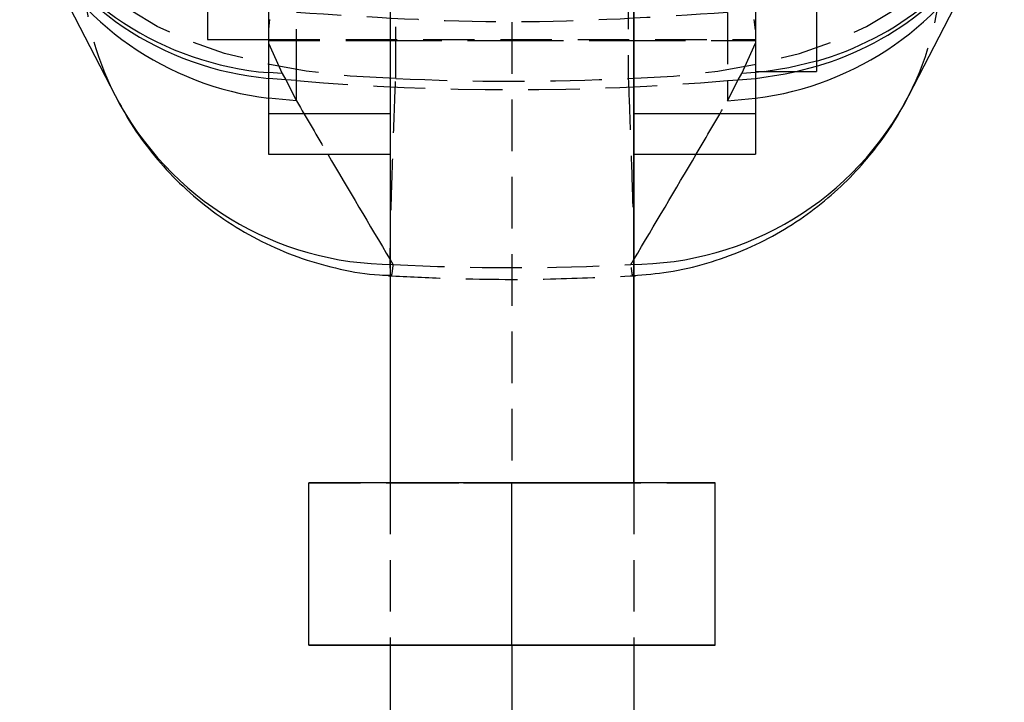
# Model space of a CAD drawing. Extents: x 41 to 411, y 12 to 288.
# Tile 13 of 24: x 255 to 279, y 226 to 242. Entities that reach past the tile are written whole.
import ezdxf

# ---------------------------------------------------------------- set-up
doc = ezdxf.new("R2010")
doc.units = 0
doc.linetypes.add('HIDDEN', pattern=[1.905, 1.27, -0.635])
doc.layers.get('0').update_dxf_attribs({"linetype": 'CONTINUOUS'})

msp = doc.modelspace()

# ---------------------------------------------------------------- linework, layer by layer
at = {"color": 7, "linetype": 'HIDDEN'}
for p, q in [((264.040662, 240.971691), (264.040662, 251.069058)), ((269.768475, 251.069058), (269.768475, 240.971691)), ((266.904568, 244.26147), (266.904568, 231.017217)), ((261.596784, 240.916635), (261.596784, 242.592303)), ((272.212353, 242.592303), (272.212353, 240.916635)), ((260.937127, 242.42043), (260.904568, 242.182574)), ((272.904568, 242.164731), (272.87201, 242.42043)), ((260.904568, 241.930849), (272.904568, 241.930849)), ((260.904568, 241.90585), (263.904568, 241.90585)), ((260.904568, 241.840681), (261.241914, 241.088426)), ((263.904568, 241.90585), (266.904568, 241.90585)), ((266.904568, 241.90585), (269.904568, 241.90585)), ((269.904568, 241.90585), (272.904568, 241.90585)), ((272.567222, 241.088426), (272.904568, 241.834398)), ((261.241914, 241.088426), (260.904568, 241.112773)), ((261.241914, 241.088426), (261.331292, 240.939093)), ((272.477844, 240.939093), (272.567222, 241.088426)), ((272.904568, 241.112773), (272.567222, 241.088426)), ((273.903374, 241.1371), (274.404568, 241.270219)), ((261.331292, 240.939093), (260.904568, 240.971453)), ((261.596784, 240.916635), (261.331292, 240.939093)), ((261.331292, 240.939093), (261.596784, 240.418364)), ((261.596784, 240.418364), (261.596784, 240.916635)), ((272.212353, 240.916635), (272.477844, 240.939093)), ((272.212353, 240.418364), (272.477844, 240.939093)), ((272.212353, 240.916635), (272.212353, 240.418364)), ((272.477844, 240.939093), (272.904568, 240.971453)), ((261.596784, 240.418364), (260.904568, 240.482278)), ((272.212353, 240.418364), (272.904568, 240.482278)), ((261.904568, 231.01547), (266.904568, 231.014889)), ((263.904568, 231.016867), (263.904568, 227.015239)), ((263.904568, 231.016867), (263.904568, 231.016053)), ((266.904568, 231.014889), (271.904568, 231.01547)), ((269.904568, 231.016867), (269.904568, 227.015239)), ((269.904568, 231.016053), (269.904568, 231.016867)), ((266.904568, 227.014888), (266.904568, 227.017217))]:
    msp.add_line(p, q, dxfattribs=at)
at = {"color": 7, "linetype": 'CONTINUOUS'}
for p, q in [((259.404569, 247.63085), (259.404569, 241.930849)), ((274.404568, 246.837099), (274.404568, 241.1371)), ((255.048504, 244.594575), (257.128873, 240.551108)), ((260.904568, 244.605849), (260.904568, 240.110274)), ((272.904568, 244.605849), (272.904568, 240.110274)), ((276.680264, 240.551108), (278.760633, 244.594575)), ((263.904568, 243.816327), (263.904568, 231.016867)), ((263.904568, 243.815246), (263.904568, 231.016867)), ((269.904568, 231.016867), (269.904568, 243.816327)), ((269.904568, 243.815246), (269.904568, 231.016867)), ((259.404569, 241.930849), (260.904568, 241.930849)), ((272.904568, 241.1371), (274.404568, 241.1371)), ((260.904568, 240.110274), (263.904568, 240.110274)), ((260.904568, 240.110274), (260.904568, 239.10585)), ((269.904568, 240.110274), (272.904568, 240.110274)), ((272.904568, 240.110274), (272.904568, 239.10585)), ((260.904568, 239.10585), (263.904568, 239.10585)), ((269.904568, 239.10585), (272.904568, 239.10585)), ((266.904568, 231.017217), (261.904568, 231.016634)), ((261.904568, 227.016636), (261.904568, 231.016634)), ((266.904568, 227.017217), (266.904568, 231.017217)), ((271.904568, 231.016634), (266.904568, 231.017217)), ((271.904568, 227.016636), (271.904568, 231.016634)), ((266.904568, 227.017217), (261.904568, 227.016636)), ((261.904568, 227.016636), (261.904568, 227.015471)), ((261.904568, 227.015471), (266.904568, 227.014888)), ((263.904568, 227.015239), (263.904568, 210.81785)), ((271.904568, 227.016636), (266.904568, 227.017217)), ((266.904568, 227.014888), (271.904568, 227.015471)), ((266.904568, 227.014888), (266.904568, 210.81785)), ((269.904568, 227.015239), (269.904568, 210.81785)), ((271.904568, 227.015471), (271.904568, 227.016636))]:
    msp.add_line(p, q, dxfattribs=at)
at = {"color": 8, "linetype": 'CONTINUOUS'}
msp.add_line((273.131475, 241.1371), (272.904568, 241.112773), dxfattribs=at)
at = {"color": 7, "linetype": 'HIDDEN', "flags": 128}
for points in [[(264.040662, 240.971691), (262.923438, 241.028511), (261.83498, 241.151961), (260.796176, 241.339671), (259.826959, 241.588041), (258.945928, 241.892303), (258.16999, 242.246619), (257.514034, 242.64419), (256.990649, 243.077387), (256.609877, 243.537897), (256.379024, 244.016883)], [(269.768475, 240.971691), (270.885699, 241.028511), (271.974157, 241.151961), (273.012961, 241.339671), (273.982178, 241.588041), (274.863209, 241.892303), (275.639147, 242.246619), (276.295102, 242.64419), (276.818488, 243.077387), (277.19926, 243.537897), (277.430113, 244.016883)], [(274.404568, 241.397178), (273.723142, 241.231291), (273.131475, 241.1371)], [(265.404568, 231.015528), (264.86405, 231.01561), (264.425852, 231.015712), (264.111947, 231.015832), (263.938076, 231.015962), (263.912957, 231.016098), (264.03785, 231.01623), (264.306492, 231.016355), (264.705413, 231.016465), (265.214608, 231.016552), (265.808545, 231.016616), (266.457442, 231.016651), (267.128759, 231.016655), (267.788834, 231.016631), (268.404568, 231.016577), (268.945087, 231.016497), (269.383285, 231.016394), (269.69719, 231.016273), (269.871061, 231.016143), (269.89618, 231.016007), (269.771287, 231.015874), (269.502645, 231.01575), (269.103724, 231.015642), (268.594529, 231.015552), (268.000592, 231.015489), (267.351695, 231.015455), (266.680378, 231.01545), (266.020303, 231.015474), (265.404568, 231.015528)]]:
    msp.add_lwpolyline(points, dxfattribs=at)
at = {"color": 8, "linetype": 'CONTINUOUS', "flags": 128}
msp.add_lwpolyline([(272.904568, 240.971453), (273.634898, 241.079854), (273.903374, 241.1371)], dxfattribs=at)
at = {"color": 8, "linetype": 'CONTINUOUS'}
for centre, radius, start, end in [((261.541179, 248.769612), 7.683259, 208.3742246, 265.2472065), ((261.603812, 248.598626), 7.659159, 207.456316, 264.7618842), ((272.310146, 248.732567), 7.628535, 285.9352608, 331.7375672), ((272.273602, 248.531824), 7.567821, 286.3546743, 332.7555207), ((261.860966, 248.070612), 7.648367, 207.3971025, 262.8165853), ((271.94817, 248.070612), 7.648367, 277.1834147, 332.6028975), ((263.975179, 244.107344), 7.714838, 207.4490515, 269.997136), ((269.833958, 244.107344), 7.714838, 270.002864, 332.5509485)]:
    msp.add_arc(centre, radius, start, end, dxfattribs=at)
at = {"color": 7, "linetype": 'HIDDEN'}
for centre, radius, start, end in [((263.798301, 243.934692), 7.478631, 181.4112664, 206.8998764), ((270.010836, 243.934692), 7.478631, 333.1001236, 358.5887336), ((266.904568, 303.670441), 62.977875, 265.16536801, 274.83463199)]:
    msp.add_arc(centre, radius, start, end, dxfattribs=at)
for centre, major_axis, ratio, start_param, end_param in [((266.904568, 306.194271), (0, 65.294819), 0.932692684, 3.094548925, 3.188636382), ((266.904568, 287.813687), (-55.838935, 113.491065), 0.21417419, 1.894094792, 1.906775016), ((266.904568, 287.813687), (55.838935, 113.491065), 0.21417419, 4.376410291, 4.389090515), ((266.904568, 287.813687), (-55.838935, 113.491065), 0.21417419, 1.932080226, 1.933234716), ((266.904568, 287.813687), (55.838935, 113.491065), 0.21417419, 4.349950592, 4.351105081), ((266.904568, 306.194271), (0, 69.88268), 0.871460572, 3.093466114, 3.189719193)]:
    msp.add_ellipse(centre, major_axis=major_axis, ratio=ratio, start_param=start_param, end_param=end_param, dxfattribs=at)
at = {"color": 8, "linetype": 'CONTINUOUS'}
for major_axis, start_param, end_param in [((-55.838935, 113.491065), 1.906775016, 1.932080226), ((55.838935, 113.491065), 4.351105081, 4.376410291)]:
    msp.add_ellipse((266.904568, 287.813687), major_axis=major_axis, ratio=0.21417419, start_param=start_param, end_param=end_param, dxfattribs=at)
at = {"color": 7, "linetype": 'HIDDEN'}
for points, knots in [([(272.212353, 242.592303), (270.449857, 242.476752), (266.911372, 242.244764), (263.37281, 242.476163), (261.596784, 242.592303)], [0, 0, 0, 0, 0.498093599, 1, 1, 1, 1]), ([(263.974793, 236.392506), (263.967068, 236.326372), (263.946385, 236.149296), (263.922825, 236.071915), (263.906074, 236.234157), (263.905614, 236.710362), (263.920334, 237.462072), (263.944798, 238.338818), (263.980191, 239.396315), (264.014212, 240.307727), (264.035938, 240.853106), (264.040662, 240.971691)], [0, 0, 0, 0, 0.074457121, 0.199362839, 0.324268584, 0.483490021, 0.604085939, 0.724681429, 0.845548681, 0.966416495, 1, 1, 1, 1]), ([(269.768475, 240.971691), (269.786344, 240.514422), (269.820343, 239.644392), (269.858163, 238.532527), (269.886706, 237.558228), (269.901999, 236.811627), (269.903596, 236.317321), (269.892647, 236.096058), (269.8705, 236.097385), (269.846504, 236.29325), (269.834343, 236.392506)], [0, 0, 0, 0, 0.131741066, 0.250659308, 0.372917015, 0.516397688, 0.637251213, 0.761615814, 0.879196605, 1, 1, 1, 1]), ([(263.865414, 236.112849), (264.3463, 236.089364), (265.674445, 236.024499), (267.703225, 236.010929), (269.247214, 236.081165), (269.943723, 236.112849)], [0, 0, 0, 0, 0.237536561, 0.656045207, 1, 1, 1, 1])]:
    msp.add_open_spline(points, degree=3, knots=knots, dxfattribs=at)
at = {"color": 7, "linetype": 'CONTINUOUS'}
for points, knots in [([(257.163846, 240.495485), (257.263386, 240.309119), (257.497075, 239.87159), (257.959569, 239.219233), (258.547767, 238.540127), (259.234324, 237.911643), (260.003109, 237.35518), (260.841793, 236.887843), (261.736775, 236.517405), (262.674567, 236.264413), (263.411159, 236.129865), (263.831837, 236.124462), (263.927523, 236.123233)], [0, 0, 0, 0, 0.075175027, 0.176488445, 0.283738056, 0.394364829, 0.506865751, 0.620622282, 0.735229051, 0.850411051, 0.965974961, 1, 1, 1, 1]), ([(269.883048, 236.116165), (270.174812, 236.139005), (270.790266, 236.187183), (271.700447, 236.40345), (272.593878, 236.719399), (273.420922, 237.126739), (274.175463, 237.608653), (274.852489, 238.152862), (275.45007, 238.745227), (275.963932, 239.374275), (276.362457, 239.956638), (276.56278, 240.340814), (276.642544, 240.493784)], [0, 0, 0, 0, 0.104041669, 0.2194676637, 0.3316863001, 0.4407997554, 0.5468306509, 0.6497367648, 0.7494220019, 0.8457518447, 0.9385816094, 1, 1, 1, 1])]:
    msp.add_open_spline(points, degree=3, knots=knots, dxfattribs=at)

doc.saveas('drawing.dxf')
